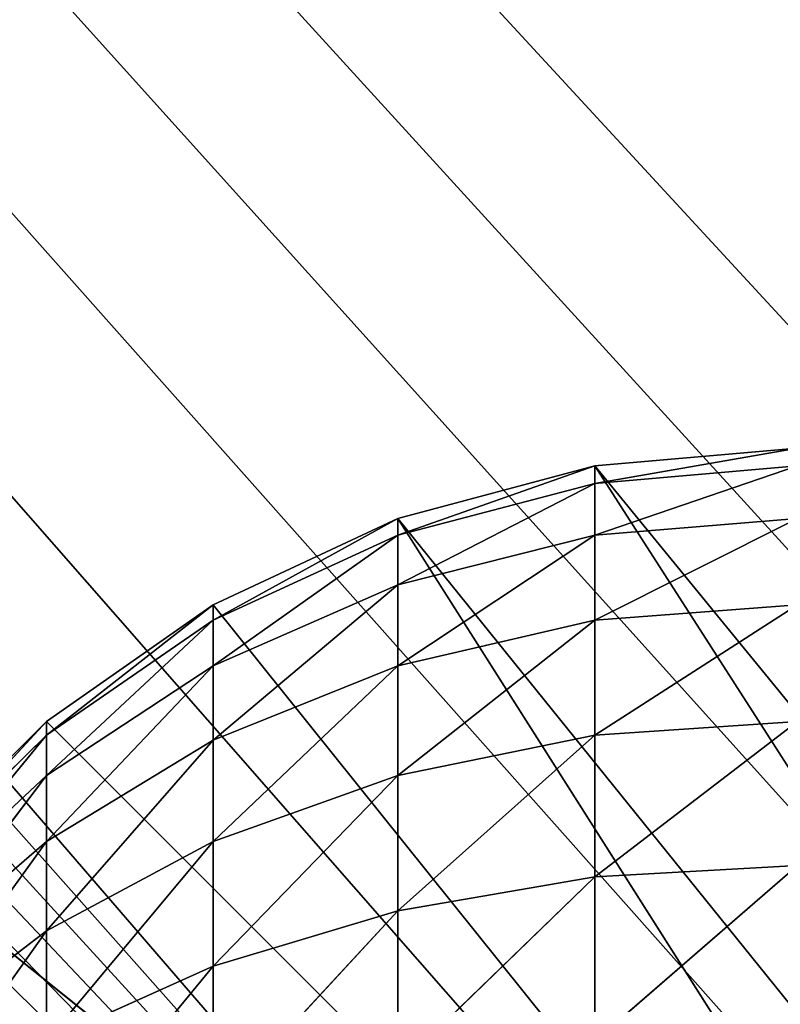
# Model space of a CAD drawing. Extents: x 0 to 16.6, y 0 to 16.6.
# Tile 131 of 200: x 3.642 to 3.772, y 12.93 to 13.098. Entities that reach past the tile are written whole.
import ezdxf

# ---------------------------------------------------------------- set-up
doc = ezdxf.new("R2010")
doc.units = 0
doc.header["$LTSCALE"] = 2.54
doc.layers.get('0').update_dxf_attribs({"color": 13, "linetype": 'CONTINUOUS'})

# ---------------------------------------------------------------- blocks, each defined once
blk = doc.blocks.new('SZCZOTKA_DO_WC_I_UCHWYT_NA')
at = {"color": 0}
for p, q in [((0.5, 16.6, 0.3), (4, 12.8, 0.3)), ((3.9316, 12.78794, 0.3), (0.5, 16.6, 0.3)), ((0.5, 16.6, 0.3), (3.9, 12.7732, 0.3)), ((3.9316, 12.78794, 0.3), (0.5, 16.6, 0.3)), ((3.96527, 12.79696, 0.3), (0.5, 16.6, 0.3)), ((3.96527, 12.79696, 0.3), (0.5, 16.6, 0.3)), ((0.5, 16.6, 0.3), (4, 12.8, 0.3)), ((3.84679, 12.72856, 0.3), (0.5, 16.6, 0.3)), ((3.84679, 12.72856, 0.3), (0.5, 16.6, 0.3)), ((3.87144, 12.75321, 0.3), (0.5, 16.6, 0.3)), ((3.87144, 12.75321, 0.3), (0.5, 16.6, 0.3)), ((0.5, 16.6, 0.3), (3.9, 12.7732, 0.3)), ((0.41318, 16.5924, 0.3), (3.84679, 12.72856, 0.3)), ((0.41318, 16.5924, 0.3), (3.84679, 12.72856, 0.3)), ((0.32899, 16.56985, 0.3), (3.84679, 12.72856, 0.3)), ((0.32899, 16.56985, 0.3), (3.84679, 12.72856, 0.3)), ((0.25, 16.53301, 0.3), (3.84679, 12.72856, 0.3)), ((0.25, 16.53301, 0.3), (3.84679, 12.72856, 0.3)), ((0.17861, 16.48302, 0.3), (3.84679, 12.72856, 0.3)), ((0.17861, 16.48302, 0.3), (3.84679, 12.72856, 0.3)), ((0.11698, 16.42139, 0.3), (3.84679, 12.72856, 0.3)), ((0.11698, 16.42139, 0.3), (3.84679, 12.72856, 0.3)), ((3.74027, 13.02196, 24), (3.775, 13.025, 24)), ((3.74027, 13.02196, 24), (3.775, 13.025, 24)), ((3.74027, 13.02196, 24), (3.775, 13.025, 24.3)), ((3.74027, 13.02196, 24), (3.775, 13.025, 24.3)), ((3.74027, 13.02196, 24.3), (3.775, 13.025, 24.3)), ((3.74027, 13.02196, 24.3), (3.775, 13.025, 24.3)), ((3.74027, 13.01897, 24.3342), (3.775, 13.025, 24.3)), ((3.74027, 13.01897, 24.3342), (3.775, 13.025, 24.3)), ((3.7066, 13.01294, 24), (3.74027, 13.02196, 24)), ((3.7066, 13.01294, 24), (3.74027, 13.02196, 24)), ((3.7066, 13.01294, 24), (3.74027, 13.02196, 24.3)), ((3.7066, 13.01294, 24), (3.74027, 13.02196, 24.3)), ((3.7066, 13.01294, 24.3), (3.74027, 13.02196, 24.3)), ((3.74027, 13.02196, 24.3), (3.7066, 13.01008, 24.33264)), ((3.7066, 13.01294, 24.3), (3.74027, 13.02196, 24.3)), ((3.74027, 13.02196, 24.3), (3.7066, 13.01008, 24.33264)), ((3.9316, 12.78794, 24), (3.74027, 13.02196, 24)), ((3.9316, 12.78794, 24), (3.74027, 13.02196, 24)), ((3.9, 12.7732, 24), (3.74027, 13.02196, 24)), ((3.9, 12.7732, 24), (3.74027, 13.02196, 24)), ((3.74027, 13.02196, 24), (3.74027, 13.02196, 24.3)), ((3.74027, 13.02196, 24), (3.74027, 13.02196, 24.3)), ((3.74027, 13.02196, 24.3), (3.74027, 13.01897, 24.3342)), ((3.74027, 13.02196, 24.3), (3.74027, 13.01897, 24.3342)), ((3.74027, 13.01897, 24.3342), (3.775, 13.02196, 24.33473)), ((3.74027, 13.01897, 24.3342), (3.775, 13.02196, 24.33473)), ((3.74027, 13.01008, 24.36736), (3.775, 13.02196, 24.33473)), ((3.74027, 13.01008, 24.36736), (3.775, 13.02196, 24.33473)), ((3.7066, 13.01008, 24.33264), (3.74027, 13.01897, 24.3342)), ((3.7066, 13.01008, 24.33264), (3.74027, 13.01897, 24.3342)), ((3.7066, 13.0016, 24.36428), (3.74027, 13.01897, 24.3342)), ((3.7066, 13.0016, 24.36428), (3.74027, 13.01897, 24.3342)), ((3.74027, 13.01008, 24.36736), (3.74027, 13.01897, 24.3342)), ((3.74027, 13.01008, 24.36736), (3.74027, 13.01897, 24.3342)), ((3.675, 12.9982, 24), (3.7066, 13.01294, 24)), ((3.675, 12.9982, 24), (3.7066, 13.01294, 24)), ((3.675, 12.9982, 24), (3.7066, 13.01294, 24.3)), ((3.675, 12.9982, 24), (3.7066, 13.01294, 24.3)), ((3.675, 12.9982, 24.3), (3.7066, 13.01294, 24.3)), ((3.675, 12.99557, 24.33008), (3.7066, 13.01294, 24.3)), ((3.675, 12.9982, 24.3), (3.7066, 13.01294, 24.3)), ((3.675, 12.99557, 24.33008), (3.7066, 13.01294, 24.3)), ((3.9, 12.7732, 24), (3.7066, 13.01294, 24)), ((3.9, 12.7732, 24), (3.7066, 13.01294, 24)), ((3.87144, 12.75321, 24), (3.7066, 13.01294, 24)), ((3.87144, 12.75321, 24), (3.7066, 13.01294, 24)), ((3.7066, 13.01294, 24), (3.7066, 13.01294, 24.3)), ((3.7066, 13.01294, 24), (3.7066, 13.01294, 24.3)), ((3.7066, 13.01294, 24.3), (3.7066, 13.01008, 24.33264)), ((3.7066, 13.01294, 24.3), (3.7066, 13.01008, 24.33264)), ((3.74027, 13.01008, 24.36736), (3.775, 13.01294, 24.3684)), ((3.74027, 13.01008, 24.36736), (3.775, 13.01294, 24.3684)), ((3.74027, 12.99557, 24.39848), (3.775, 13.01294, 24.3684)), ((3.74027, 12.99557, 24.39848), (3.775, 13.01294, 24.3684)), ((3.7066, 13.01008, 24.33264), (3.675, 12.98776, 24.35924)), ((3.675, 12.99557, 24.33008), (3.7066, 13.01008, 24.33264)), ((3.675, 12.99557, 24.33008), (3.7066, 13.01008, 24.33264)), ((3.7066, 13.01008, 24.33264), (3.675, 12.98776, 24.35924)), ((3.7066, 13.0016, 24.36428), (3.7066, 13.01008, 24.33264)), ((3.7066, 13.0016, 24.36428), (3.7066, 13.01008, 24.33264)), ((3.7066, 13.0016, 24.36428), (3.74027, 13.01008, 24.36736)), ((3.7066, 13.0016, 24.36428), (3.74027, 13.01008, 24.36736)), ((3.7066, 12.98776, 24.39397), (3.74027, 13.01008, 24.36736)), ((3.7066, 12.98776, 24.39397), (3.74027, 13.01008, 24.36736)), ((3.74027, 12.99557, 24.39848), (3.74027, 13.01008, 24.36736)), ((3.74027, 12.99557, 24.39848), (3.74027, 13.01008, 24.36736)), ((3.675, 12.98776, 24.35924), (3.7066, 13.0016, 24.36428)), ((3.675, 12.98776, 24.35924), (3.7066, 13.0016, 24.36428)), ((3.675, 12.975, 24.3866), (3.7066, 13.0016, 24.36428)), ((3.675, 12.975, 24.3866), (3.7066, 13.0016, 24.36428)), ((3.7066, 12.98776, 24.39397), (3.7066, 13.0016, 24.36428)), ((3.7066, 12.98776, 24.39397), (3.7066, 13.0016, 24.36428)), ((3.64644, 12.97821, 24), (3.675, 12.9982, 24)), ((3.64644, 12.97821, 24), (3.675, 12.9982, 24)), ((3.64644, 12.97821, 24), (3.675, 12.9982, 24.3)), ((3.64644, 12.97821, 24), (3.675, 12.9982, 24.3)), ((3.64644, 12.97821, 24.3), (3.675, 12.9982, 24.3)), ((3.64644, 12.97588, 24.32661), (3.675, 12.9982, 24.3)), ((3.64644, 12.97821, 24.3), (3.675, 12.9982, 24.3)), ((3.64644, 12.97588, 24.32661), (3.675, 12.9982, 24.3)), ((3.87144, 12.75321, 24), (3.675, 12.9982, 24)), ((3.87144, 12.75321, 24), (3.675, 12.9982, 24)), ((3.675, 12.9982, 24), (3.675, 12.9982, 24.3)), ((3.675, 12.9982, 24), (3.675, 12.9982, 24.3)), ((3.675, 12.99557, 24.33008), (3.675, 12.9982, 24.3)), ((3.675, 12.99557, 24.33008), (3.675, 12.9982, 24.3)), ((3.74027, 12.99557, 24.39848), (3.775, 12.9982, 24.4)), ((3.74027, 12.99557, 24.39848), (3.775, 12.9982, 24.4)), ((3.74027, 12.97588, 24.42661), (3.775, 12.9982, 24.4)), ((3.74027, 12.97588, 24.42661), (3.775, 12.9982, 24.4)), ((3.64644, 12.96897, 24.3524), (3.675, 12.99557, 24.33008)), ((3.675, 12.99557, 24.33008), (3.64644, 12.97588, 24.32661)), ((3.675, 12.99557, 24.33008), (3.64644, 12.97588, 24.32661)), ((3.64644, 12.96897, 24.3524), (3.675, 12.99557, 24.33008)), ((3.675, 12.99557, 24.33008), (3.675, 12.98776, 24.35924)), ((3.675, 12.99557, 24.33008), (3.675, 12.98776, 24.35924)), ((3.7066, 12.98776, 24.39397), (3.74027, 12.99557, 24.39848)), ((3.7066, 12.98776, 24.39397), (3.74027, 12.99557, 24.39848)), ((3.7066, 12.96897, 24.42081), (3.74027, 12.99557, 24.39848)), ((3.7066, 12.96897, 24.42081), (3.74027, 12.99557, 24.39848)), ((3.74027, 12.97588, 24.42661), (3.74027, 12.99557, 24.39848)), ((3.74027, 12.97588, 24.42661), (3.74027, 12.99557, 24.39848)), ((3.675, 12.98776, 24.35924), (3.64644, 12.95768, 24.3766)), ((3.64644, 12.96897, 24.3524), (3.675, 12.98776, 24.35924)), ((3.64644, 12.96897, 24.3524), (3.675, 12.98776, 24.35924)), ((3.675, 12.98776, 24.35924), (3.64644, 12.95768, 24.3766)), ((3.675, 12.975, 24.3866), (3.675, 12.98776, 24.35924)), ((3.675, 12.975, 24.3866), (3.675, 12.98776, 24.35924)), ((3.675, 12.975, 24.3866), (3.7066, 12.98776, 24.39397)), ((3.675, 12.975, 24.3866), (3.7066, 12.98776, 24.39397)), ((3.675, 12.95768, 24.41133), (3.7066, 12.98776, 24.39397)), ((3.675, 12.95768, 24.41133), (3.7066, 12.98776, 24.39397)), ((3.7066, 12.96897, 24.42081), (3.7066, 12.98776, 24.39397)), ((3.7066, 12.96897, 24.42081), (3.7066, 12.98776, 24.39397)), ((3.62179, 12.95356, 24), (3.64644, 12.97821, 24)), ((3.62179, 12.95356, 24), (3.64644, 12.97821, 24)), ((3.62179, 12.95356, 24), (3.64644, 12.97821, 24.3)), ((3.62179, 12.95356, 24), (3.64644, 12.97821, 24.3)), ((3.62179, 12.95356, 24.3), (3.64644, 12.97821, 24.3)), ((3.62179, 12.9516, 24.32232), (3.64644, 12.97821, 24.3)), ((3.62179, 12.95356, 24.3), (3.64644, 12.97821, 24.3)), ((3.62179, 12.9516, 24.32232), (3.64644, 12.97821, 24.3)), ((3.87144, 12.75321, 24), (3.64644, 12.97821, 24)), ((3.87144, 12.75321, 24), (3.64644, 12.97821, 24)), ((3.64644, 12.97821, 24), (3.64644, 12.97821, 24.3)), ((3.64644, 12.97821, 24), (3.64644, 12.97821, 24.3)), ((3.64644, 12.97588, 24.32661), (3.64644, 12.97821, 24.3)), ((3.64644, 12.97588, 24.32661), (3.64644, 12.97821, 24.3)), ((3.74027, 12.97588, 24.42661), (3.775, 12.97821, 24.42856)), ((3.74027, 12.97588, 24.42661), (3.775, 12.97821, 24.42856)), ((3.74027, 12.9516, 24.45088), (3.775, 12.97821, 24.42856)), ((3.74027, 12.9516, 24.45088), (3.775, 12.97821, 24.42856)), ((3.62179, 12.9458, 24.34397), (3.64644, 12.97588, 24.32661)), ((3.64644, 12.97588, 24.32661), (3.62179, 12.9516, 24.32232)), ((3.62179, 12.9458, 24.34397), (3.64644, 12.97588, 24.32661)), ((3.64644, 12.97588, 24.32661), (3.62179, 12.9516, 24.32232)), ((3.64644, 12.96897, 24.3524), (3.64644, 12.97588, 24.32661)), ((3.64644, 12.96897, 24.3524), (3.64644, 12.97588, 24.32661)), ((3.64644, 12.95768, 24.3766), (3.675, 12.975, 24.3866)), ((3.64644, 12.95768, 24.3766), (3.675, 12.975, 24.3866)), ((3.64644, 12.94236, 24.39848), (3.675, 12.975, 24.3866)), ((3.64644, 12.94236, 24.39848), (3.675, 12.975, 24.3866)), ((3.675, 12.95768, 24.41133), (3.675, 12.975, 24.3866)), ((3.675, 12.95768, 24.41133), (3.675, 12.975, 24.3866)), ((3.7066, 12.96897, 24.42081), (3.74027, 12.97588, 24.42661)), ((3.7066, 12.96897, 24.42081), (3.74027, 12.97588, 24.42661)), ((3.7066, 12.9458, 24.44397), (3.74027, 12.97588, 24.42661)), ((3.7066, 12.9458, 24.44397), (3.74027, 12.97588, 24.42661)), ((3.74027, 12.9516, 24.45088), (3.74027, 12.97588, 24.42661)), ((3.74027, 12.9516, 24.45088), (3.74027, 12.97588, 24.42661)), ((3.62179, 12.93633, 24.36428), (3.64644, 12.96897, 24.3524)), ((3.64644, 12.96897, 24.3524), (3.62179, 12.9458, 24.34397)), ((3.64644, 12.96897, 24.3524), (3.62179, 12.9458, 24.34397)), ((3.62179, 12.93633, 24.36428), (3.64644, 12.96897, 24.3524)), ((3.64644, 12.96897, 24.3524), (3.64644, 12.95768, 24.3766)), ((3.64644, 12.96897, 24.3524), (3.64644, 12.95768, 24.3766)), ((3.675, 12.95768, 24.41133), (3.7066, 12.96897, 24.42081)), ((3.675, 12.95768, 24.41133), (3.7066, 12.96897, 24.42081)), ((3.675, 12.93633, 24.43268), (3.7066, 12.96897, 24.42081)), ((3.675, 12.93633, 24.43268), (3.7066, 12.96897, 24.42081)), ((3.7066, 12.9458, 24.44397), (3.7066, 12.96897, 24.42081)), ((3.7066, 12.9458, 24.44397), (3.7066, 12.96897, 24.42081)), ((3.64644, 12.95768, 24.3766), (3.62179, 12.92348, 24.38263)), ((3.62179, 12.93633, 24.36428), (3.64644, 12.95768, 24.3766)), ((3.62179, 12.93633, 24.36428), (3.64644, 12.95768, 24.3766)), ((3.64644, 12.95768, 24.3766), (3.62179, 12.92348, 24.38263)), ((3.64644, 12.94236, 24.39848), (3.64644, 12.95768, 24.3766)), ((3.64644, 12.94236, 24.39848), (3.64644, 12.95768, 24.3766)), ((3.64644, 12.94236, 24.39848), (3.675, 12.95768, 24.41133)), ((3.64644, 12.94236, 24.39848), (3.675, 12.95768, 24.41133)), ((3.64644, 12.92348, 24.41736), (3.675, 12.95768, 24.41133)), ((3.64644, 12.92348, 24.41736), (3.675, 12.95768, 24.41133)), ((3.675, 12.93633, 24.43268), (3.675, 12.95768, 24.41133)), ((3.675, 12.93633, 24.43268), (3.675, 12.95768, 24.41133)), ((3.62179, 12.95356, 24), (3.87144, 12.75321, 24)), ((3.62179, 12.95356, 24), (3.87144, 12.75321, 24)), ((3.74027, 12.9516, 24.45088), (3.775, 12.95356, 24.45321)), ((3.74027, 12.9516, 24.45088), (3.775, 12.95356, 24.45321)), ((3.74027, 12.92348, 24.47057), (3.775, 12.95356, 24.45321)), ((3.74027, 12.92348, 24.47057), (3.775, 12.95356, 24.45321)), ((3.7066, 12.9458, 24.44397), (3.74027, 12.9516, 24.45088)), ((3.7066, 12.9458, 24.44397), (3.74027, 12.9516, 24.45088)), ((3.7066, 12.91897, 24.46276), (3.74027, 12.9516, 24.45088)), ((3.7066, 12.91897, 24.46276), (3.74027, 12.9516, 24.45088)), ((3.74027, 12.92348, 24.47057), (3.74027, 12.9516, 24.45088)), ((3.74027, 12.92348, 24.47057), (3.74027, 12.9516, 24.45088)), ((3.675, 12.93633, 24.43268), (3.7066, 12.9458, 24.44397)), ((3.675, 12.93633, 24.43268), (3.7066, 12.9458, 24.44397)), ((3.675, 12.9116, 24.45), (3.7066, 12.9458, 24.44397)), ((3.675, 12.9116, 24.45), (3.7066, 12.9458, 24.44397)), ((3.7066, 12.91897, 24.46276), (3.7066, 12.9458, 24.44397)), ((3.7066, 12.91897, 24.46276), (3.7066, 12.9458, 24.44397)), ((3.62179, 12.92348, 24.38263), (3.64644, 12.94236, 24.39848)), ((3.62179, 12.92348, 24.38263), (3.64644, 12.94236, 24.39848)), ((3.62179, 12.90764, 24.39848), (3.64644, 12.94236, 24.39848)), ((3.62179, 12.90764, 24.39848), (3.64644, 12.94236, 24.39848)), ((3.64644, 12.92348, 24.41736), (3.64644, 12.94236, 24.39848)), ((3.64644, 12.92348, 24.41736), (3.64644, 12.94236, 24.39848)), ((3.64644, 12.92348, 24.41736), (3.675, 12.93633, 24.43268)), ((3.64644, 12.92348, 24.41736), (3.675, 12.93633, 24.43268)), ((3.64644, 12.9016, 24.43268), (3.675, 12.93633, 24.43268)), ((3.64644, 12.9016, 24.43268), (3.675, 12.93633, 24.43268)), ((3.675, 12.9116, 24.45), (3.675, 12.93633, 24.43268)), ((3.675, 12.9116, 24.45), (3.675, 12.93633, 24.43268))]:
    blk.add_line(p, q, dxfattribs=at)
mesh = blk.add_polyface(dxfattribs=at)
corners = [(3.84679, 12.72856, 0.3), (0.5, 16.6, 0.3), (0.41318, 16.5924, 0.3)]
mesh.append_faces([[corners[k] for k in face] for face in [(0, 1, 2)]], dxfattribs={"color": 0})
mesh = blk.add_polyface(dxfattribs=at)
corners = [(16.1, 16.6, 0.3), (0.5, 16.6, 0.3), (4, 12.8, 0.3)]
mesh.append_faces([[corners[k] for k in face] for face in [(0, 1, 2)]], dxfattribs={"color": 0})
mesh = blk.add_polyface(dxfattribs=at)
corners = [(3.9316, 12.78794, 0.3), (0.5, 16.6, 0.3), (3.9, 12.7732, 0.3)]
mesh.append_faces([[corners[k] for k in face] for face in [(0, 1, 2)]], dxfattribs={"color": 0})
mesh = blk.add_polyface(dxfattribs=at)
corners = [(3.96527, 12.79696, 0.3), (0.5, 16.6, 0.3), (3.9316, 12.78794, 0.3)]
mesh.append_faces([[corners[k] for k in face] for face in [(0, 1, 2)]], dxfattribs={"color": 0})
mesh = blk.add_polyface(dxfattribs=at)
corners = [(4, 12.8, 0.3), (0.5, 16.6, 0.3), (3.96527, 12.79696, 0.3)]
mesh.append_faces([[corners[k] for k in face] for face in [(0, 1, 2)]], dxfattribs={"color": 0})
mesh = blk.add_polyface(dxfattribs=at)
corners = [(3.87144, 12.75321, 0.3), (0.5, 16.6, 0.3), (3.84679, 12.72856, 0.3)]
mesh.append_faces([[corners[k] for k in face] for face in [(0, 1, 2)]], dxfattribs={"color": 0})
mesh = blk.add_polyface(dxfattribs=at)
corners = [(3.9, 12.7732, 0.3), (0.5, 16.6, 0.3), (3.87144, 12.75321, 0.3)]
mesh.append_faces([[corners[k] for k in face] for face in [(0, 1, 2)]], dxfattribs={"color": 0})
mesh = blk.add_polyface(dxfattribs=at)
corners = [(3.84679, 12.72856, 0.3), (0.41318, 16.5924, 0.3), (0.32899, 16.56985, 0.3)]
mesh.append_faces([[corners[k] for k in face] for face in [(0, 1, 2)]], dxfattribs={"color": 0})
mesh = blk.add_polyface(dxfattribs=at)
corners = [(3.84679, 12.72856, 0.3), (0.32899, 16.56985, 0.3), (0.25, 16.53301, 0.3)]
mesh.append_faces([[corners[k] for k in face] for face in [(0, 1, 2)]], dxfattribs={"color": 0})
mesh = blk.add_polyface(dxfattribs=at)
corners = [(3.84679, 12.72856, 0.3), (0.25, 16.53301, 0.3), (0.17861, 16.48302, 0.3)]
mesh.append_faces([[corners[k] for k in face] for face in [(0, 1, 2)]], dxfattribs={"color": 0})
mesh = blk.add_polyface(dxfattribs=at)
corners = [(3.84679, 12.72856, 0.3), (0.17861, 16.48302, 0.3), (0.11698, 16.42139, 0.3)]
mesh.append_faces([[corners[k] for k in face] for face in [(0, 1, 2)]], dxfattribs={"color": 0})
mesh = blk.add_polyface(dxfattribs=at)
corners = [(3.84679, 12.72856, 0.3), (0.11698, 16.42139, 0.3), (0.06699, 16.35, 0.3)]
mesh.append_faces([[corners[k] for k in face] for face in [(0, 1, 2)]], dxfattribs={"color": 0})
mesh = blk.add_polyface(dxfattribs=at)
corners = [(3.84679, 12.72856, 0.3), (0.06699, 16.35, 0.3), (0.03015, 16.27101, 0.3)]
mesh.append_faces([[corners[k] for k in face] for face in [(0, 1, 2)]], dxfattribs={"color": 0})
mesh = blk.add_polyface(dxfattribs=at)
corners = [(3.84679, 12.72856, 0.3), (0.03015, 16.27101, 0.3), (0.0076, 16.18682, 0.3)]
mesh.append_faces([[corners[k] for k in face] for face in [(0, 1, 2)]], dxfattribs={"color": 0})
mesh = blk.add_polyface(dxfattribs=at)
corners = [(3.84679, 12.72856, 0.3), (0.0076, 16.18682, 0.3), (0, 16.1, 0.3)]
mesh.append_faces([[corners[k] for k in face] for face in [(0, 1, 2)]], dxfattribs={"color": 0})
mesh = blk.add_polyface(dxfattribs=at)
corners = [(3.81206, 12.6684, 0.3), (0, 16.1, 0.3), (3.80304, 12.63473, 0.3)]
mesh.append_faces([[corners[k] for k in face] for face in [(0, 1, 2)]], dxfattribs={"color": 0})
mesh = blk.add_polyface(dxfattribs=at)
corners = [(3.80304, 12.63473, 0.3), (0, 16.1, 0.3), (3.8, 12.6, 0.3)]
mesh.append_faces([[corners[k] for k in face] for face in [(0, 1, 2)]], dxfattribs={"color": 0})
mesh = blk.add_polyface(dxfattribs=at)
corners = [(3.8, 12.6, 0.3), (0, 16.1, 0.3), (0.82339, 8.95881, 0.3)]
mesh.append_faces([[corners[k] for k in face] for face in [(0, 1, 2)]], dxfattribs={"color": 0})
mesh = blk.add_polyface(dxfattribs=at)
corners = [(3.82679, 12.7, 0.3), (0, 16.1, 0.3), (3.81206, 12.6684, 0.3)]
mesh.append_faces([[corners[k] for k in face] for face in [(0, 1, 2)]], dxfattribs={"color": 0})
mesh = blk.add_polyface(dxfattribs=at)
corners = [(3.84679, 12.72856, 0.3), (0, 16.1, 0.3), (3.82679, 12.7, 0.3)]
mesh.append_faces([[corners[k] for k in face] for face in [(0, 1, 2)]], dxfattribs={"color": 0})
mesh = blk.add_polyface(dxfattribs=at)
corners = [(16.6, 16.1), (0, 0.5), (0, 16.1)]
mesh.append_faces([[corners[k] for k in face] for face in [(0, 1, 2)]], dxfattribs={"color": 0})
mesh = blk.add_polyface(dxfattribs=at)
corners = [(16.6, 0.5), (0, 0.5), (16.6, 16.1)]
mesh.append_faces([[corners[k] for k in face] for face in [(0, 1, 2)]], dxfattribs={"color": 0})
mesh = blk.add_polyface(dxfattribs=at)
corners = [(3.9316, 12.78794, 24), (3.74027, 13.02196, 24), (3.775, 13.025, 24)]
mesh.append_faces([[corners[k] for k in face] for face in [(0, 1, 2)]], dxfattribs={"color": 0})
mesh = blk.add_polyface(dxfattribs=at)
corners = [(3.775, 13.025, 24.3), (3.775, 13.025, 24), (3.74027, 13.02196, 24)]
mesh.append_faces([[corners[k] for k in face] for face in [(0, 1, 2)]], dxfattribs={"color": 0})
mesh = blk.add_polyface(dxfattribs=at)
corners = [(3.775, 13.025, 24.3), (3.74027, 13.02196, 24), (3.74027, 13.02196, 24.3)]
mesh.append_faces([[corners[k] for k in face] for face in [(0, 1, 2)]], dxfattribs={"color": 0})
mesh = blk.add_polyface(dxfattribs=at)
corners = [(3.74027, 13.01897, 24.3342), (3.775, 13.025, 24.3), (3.74027, 13.02196, 24.3)]
mesh.append_faces([[corners[k] for k in face] for face in [(0, 1, 2)]], dxfattribs={"color": 0})
mesh = blk.add_polyface(dxfattribs=at)
corners = [(3.775, 13.02196, 24.33473), (3.775, 13.025, 24.3), (3.74027, 13.01897, 24.3342)]
mesh.append_faces([[corners[k] for k in face] for face in [(0, 1, 2)]], dxfattribs={"color": 0})
mesh = blk.add_polyface(dxfattribs=at)
corners = [(3.9, 12.7732, 24), (3.7066, 13.01294, 24), (3.74027, 13.02196, 24)]
mesh.append_faces([[corners[k] for k in face] for face in [(0, 1, 2)]], dxfattribs={"color": 0})
mesh = blk.add_polyface(dxfattribs=at)
corners = [(3.74027, 13.02196, 24.3), (3.74027, 13.02196, 24), (3.7066, 13.01294, 24)]
mesh.append_faces([[corners[k] for k in face] for face in [(0, 1, 2)]], dxfattribs={"color": 0})
mesh = blk.add_polyface(dxfattribs=at)
corners = [(3.74027, 13.02196, 24.3), (3.7066, 13.01294, 24), (3.7066, 13.01294, 24.3)]
mesh.append_faces([[corners[k] for k in face] for face in [(0, 1, 2)]], dxfattribs={"color": 0})
mesh = blk.add_polyface(dxfattribs=at)
corners = [(3.74027, 13.01897, 24.3342), (3.74027, 13.02196, 24.3), (3.7066, 13.01008, 24.33264)]
mesh.append_faces([[corners[k] for k in face] for face in [(0, 1, 2)]], dxfattribs={"color": 0})
mesh = blk.add_polyface(dxfattribs=at)
corners = [(3.7066, 13.01008, 24.33264), (3.74027, 13.02196, 24.3), (3.7066, 13.01294, 24.3)]
mesh.append_faces([[corners[k] for k in face] for face in [(0, 1, 2)]], dxfattribs={"color": 0})
mesh = blk.add_polyface(dxfattribs=at)
corners = [(3.9316, 12.78794, 24), (3.9, 12.7732, 24), (3.74027, 13.02196, 24)]
mesh.append_faces([[corners[k] for k in face] for face in [(0, 1, 2)]], dxfattribs={"color": 0})
mesh = blk.add_polyface(dxfattribs=at)
corners = [(3.74027, 13.01008, 24.36736), (3.775, 13.02196, 24.33473), (3.74027, 13.01897, 24.3342)]
mesh.append_faces([[corners[k] for k in face] for face in [(0, 1, 2)]], dxfattribs={"color": 0})
mesh = blk.add_polyface(dxfattribs=at)
corners = [(3.775, 13.01294, 24.3684), (3.775, 13.02196, 24.33473), (3.74027, 13.01008, 24.36736)]
mesh.append_faces([[corners[k] for k in face] for face in [(0, 1, 2)]], dxfattribs={"color": 0})
mesh = blk.add_polyface(dxfattribs=at)
corners = [(3.7066, 13.0016, 24.36428), (3.74027, 13.01897, 24.3342), (3.7066, 13.01008, 24.33264)]
mesh.append_faces([[corners[k] for k in face] for face in [(0, 1, 2)]], dxfattribs={"color": 0})
mesh = blk.add_polyface(dxfattribs=at)
corners = [(3.74027, 13.01008, 24.36736), (3.74027, 13.01897, 24.3342), (3.7066, 13.0016, 24.36428)]
mesh.append_faces([[corners[k] for k in face] for face in [(0, 1, 2)]], dxfattribs={"color": 0})
mesh = blk.add_polyface(dxfattribs=at)
corners = [(3.87144, 12.75321, 24), (3.675, 12.9982, 24), (3.7066, 13.01294, 24)]
mesh.append_faces([[corners[k] for k in face] for face in [(0, 1, 2)]], dxfattribs={"color": 0})
mesh = blk.add_polyface(dxfattribs=at)
corners = [(3.7066, 13.01294, 24.3), (3.7066, 13.01294, 24), (3.675, 12.9982, 24)]
mesh.append_faces([[corners[k] for k in face] for face in [(0, 1, 2)]], dxfattribs={"color": 0})
mesh = blk.add_polyface(dxfattribs=at)
corners = [(3.7066, 13.01294, 24.3), (3.675, 12.9982, 24), (3.675, 12.9982, 24.3)]
mesh.append_faces([[corners[k] for k in face] for face in [(0, 1, 2)]], dxfattribs={"color": 0})
mesh = blk.add_polyface(dxfattribs=at)
corners = [(3.675, 12.99557, 24.33008), (3.7066, 13.01294, 24.3), (3.675, 12.9982, 24.3)]
mesh.append_faces([[corners[k] for k in face] for face in [(0, 1, 2)]], dxfattribs={"color": 0})
mesh = blk.add_polyface(dxfattribs=at)
corners = [(3.7066, 13.01008, 24.33264), (3.7066, 13.01294, 24.3), (3.675, 12.99557, 24.33008)]
mesh.append_faces([[corners[k] for k in face] for face in [(0, 1, 2)]], dxfattribs={"color": 0})
mesh = blk.add_polyface(dxfattribs=at)
corners = [(3.9, 12.7732, 24), (3.87144, 12.75321, 24), (3.7066, 13.01294, 24)]
mesh.append_faces([[corners[k] for k in face] for face in [(0, 1, 2)]], dxfattribs={"color": 0})
mesh = blk.add_polyface(dxfattribs=at)
corners = [(3.74027, 12.99557, 24.39848), (3.775, 13.01294, 24.3684), (3.74027, 13.01008, 24.36736)]
mesh.append_faces([[corners[k] for k in face] for face in [(0, 1, 2)]], dxfattribs={"color": 0})
mesh = blk.add_polyface(dxfattribs=at)
corners = [(3.775, 12.9982, 24.4), (3.775, 13.01294, 24.3684), (3.74027, 12.99557, 24.39848)]
mesh.append_faces([[corners[k] for k in face] for face in [(0, 1, 2)]], dxfattribs={"color": 0})
mesh = blk.add_polyface(dxfattribs=at)
corners = [(3.7066, 13.0016, 24.36428), (3.7066, 13.01008, 24.33264), (3.675, 12.98776, 24.35924)]
mesh.append_faces([[corners[k] for k in face] for face in [(0, 1, 2)]], dxfattribs={"color": 0})
mesh = blk.add_polyface(dxfattribs=at)
corners = [(3.675, 12.98776, 24.35924), (3.7066, 13.01008, 24.33264), (3.675, 12.99557, 24.33008)]
mesh.append_faces([[corners[k] for k in face] for face in [(0, 1, 2)]], dxfattribs={"color": 0})
mesh = blk.add_polyface(dxfattribs=at)
corners = [(3.7066, 12.98776, 24.39397), (3.74027, 13.01008, 24.36736), (3.7066, 13.0016, 24.36428)]
mesh.append_faces([[corners[k] for k in face] for face in [(0, 1, 2)]], dxfattribs={"color": 0})
mesh = blk.add_polyface(dxfattribs=at)
corners = [(3.74027, 12.99557, 24.39848), (3.74027, 13.01008, 24.36736), (3.7066, 12.98776, 24.39397)]
mesh.append_faces([[corners[k] for k in face] for face in [(0, 1, 2)]], dxfattribs={"color": 0})
mesh = blk.add_polyface(dxfattribs=at)
corners = [(3.675, 12.975, 24.3866), (3.7066, 13.0016, 24.36428), (3.675, 12.98776, 24.35924)]
mesh.append_faces([[corners[k] for k in face] for face in [(0, 1, 2)]], dxfattribs={"color": 0})
mesh = blk.add_polyface(dxfattribs=at)
corners = [(3.7066, 12.98776, 24.39397), (3.7066, 13.0016, 24.36428), (3.675, 12.975, 24.3866)]
mesh.append_faces([[corners[k] for k in face] for face in [(0, 1, 2)]], dxfattribs={"color": 0})
mesh = blk.add_polyface(dxfattribs=at)
corners = [(3.87144, 12.75321, 24), (3.64644, 12.97821, 24), (3.675, 12.9982, 24)]
mesh.append_faces([[corners[k] for k in face] for face in [(0, 1, 2)]], dxfattribs={"color": 0})
mesh = blk.add_polyface(dxfattribs=at)
corners = [(3.675, 12.9982, 24.3), (3.675, 12.9982, 24), (3.64644, 12.97821, 24)]
mesh.append_faces([[corners[k] for k in face] for face in [(0, 1, 2)]], dxfattribs={"color": 0})
mesh = blk.add_polyface(dxfattribs=at)
corners = [(3.675, 12.9982, 24.3), (3.64644, 12.97821, 24), (3.64644, 12.97821, 24.3)]
mesh.append_faces([[corners[k] for k in face] for face in [(0, 1, 2)]], dxfattribs={"color": 0})
mesh = blk.add_polyface(dxfattribs=at)
corners = [(3.64644, 12.97588, 24.32661), (3.675, 12.9982, 24.3), (3.64644, 12.97821, 24.3)]
mesh.append_faces([[corners[k] for k in face] for face in [(0, 1, 2)]], dxfattribs={"color": 0})
mesh = blk.add_polyface(dxfattribs=at)
corners = [(3.675, 12.99557, 24.33008), (3.675, 12.9982, 24.3), (3.64644, 12.97588, 24.32661)]
mesh.append_faces([[corners[k] for k in face] for face in [(0, 1, 2)]], dxfattribs={"color": 0})
mesh = blk.add_polyface(dxfattribs=at)
corners = [(3.74027, 12.97588, 24.42661), (3.775, 12.9982, 24.4), (3.74027, 12.99557, 24.39848)]
mesh.append_faces([[corners[k] for k in face] for face in [(0, 1, 2)]], dxfattribs={"color": 0})
mesh = blk.add_polyface(dxfattribs=at)
corners = [(3.775, 12.97821, 24.42856), (3.775, 12.9982, 24.4), (3.74027, 12.97588, 24.42661)]
mesh.append_faces([[corners[k] for k in face] for face in [(0, 1, 2)]], dxfattribs={"color": 0})
mesh = blk.add_polyface(dxfattribs=at)
corners = [(3.64644, 12.96897, 24.3524), (3.675, 12.99557, 24.33008), (3.64644, 12.97588, 24.32661)]
mesh.append_faces([[corners[k] for k in face] for face in [(0, 1, 2)]], dxfattribs={"color": 0})
mesh = blk.add_polyface(dxfattribs=at)
corners = [(3.675, 12.98776, 24.35924), (3.675, 12.99557, 24.33008), (3.64644, 12.96897, 24.3524)]
mesh.append_faces([[corners[k] for k in face] for face in [(0, 1, 2)]], dxfattribs={"color": 0})
mesh = blk.add_polyface(dxfattribs=at)
corners = [(3.7066, 12.96897, 24.42081), (3.74027, 12.99557, 24.39848), (3.7066, 12.98776, 24.39397)]
mesh.append_faces([[corners[k] for k in face] for face in [(0, 1, 2)]], dxfattribs={"color": 0})
mesh = blk.add_polyface(dxfattribs=at)
corners = [(3.74027, 12.97588, 24.42661), (3.74027, 12.99557, 24.39848), (3.7066, 12.96897, 24.42081)]
mesh.append_faces([[corners[k] for k in face] for face in [(0, 1, 2)]], dxfattribs={"color": 0})
mesh = blk.add_polyface(dxfattribs=at)
corners = [(3.675, 12.975, 24.3866), (3.675, 12.98776, 24.35924), (3.64644, 12.95768, 24.3766)]
mesh.append_faces([[corners[k] for k in face] for face in [(0, 1, 2)]], dxfattribs={"color": 0})
mesh = blk.add_polyface(dxfattribs=at)
corners = [(3.64644, 12.95768, 24.3766), (3.675, 12.98776, 24.35924), (3.64644, 12.96897, 24.3524)]
mesh.append_faces([[corners[k] for k in face] for face in [(0, 1, 2)]], dxfattribs={"color": 0})
mesh = blk.add_polyface(dxfattribs=at)
corners = [(3.675, 12.95768, 24.41133), (3.7066, 12.98776, 24.39397), (3.675, 12.975, 24.3866)]
mesh.append_faces([[corners[k] for k in face] for face in [(0, 1, 2)]], dxfattribs={"color": 0})
mesh = blk.add_polyface(dxfattribs=at)
corners = [(3.7066, 12.96897, 24.42081), (3.7066, 12.98776, 24.39397), (3.675, 12.95768, 24.41133)]
mesh.append_faces([[corners[k] for k in face] for face in [(0, 1, 2)]], dxfattribs={"color": 0})
mesh = blk.add_polyface(dxfattribs=at)
corners = [(3.87144, 12.75321, 24), (3.62179, 12.95356, 24), (3.64644, 12.97821, 24)]
mesh.append_faces([[corners[k] for k in face] for face in [(0, 1, 2)]], dxfattribs={"color": 0})
mesh = blk.add_polyface(dxfattribs=at)
corners = [(3.64644, 12.97821, 24), (3.62179, 12.95356, 24), (3.64644, 12.97821, 24.3)]
mesh.append_faces([[corners[k] for k in face] for face in [(0, 1, 2)]], dxfattribs={"color": 0})
mesh = blk.add_polyface(dxfattribs=at)
corners = [(3.64644, 12.97821, 24.3), (3.62179, 12.95356, 24), (3.62179, 12.95356, 24.3)]
mesh.append_faces([[corners[k] for k in face] for face in [(0, 1, 2)]], dxfattribs={"color": 0})
mesh = blk.add_polyface(dxfattribs=at)
corners = [(3.64644, 12.97821, 24.3), (3.62179, 12.95356, 24.3), (3.62179, 12.9516, 24.32232)]
mesh.append_faces([[corners[k] for k in face] for face in [(0, 1, 2)]], dxfattribs={"color": 0})
mesh = blk.add_polyface(dxfattribs=at)
corners = [(3.64644, 12.97821, 24.3), (3.62179, 12.9516, 24.32232), (3.64644, 12.97588, 24.32661)]
mesh.append_faces([[corners[k] for k in face] for face in [(0, 1, 2)]], dxfattribs={"color": 0})
mesh = blk.add_polyface(dxfattribs=at)
corners = [(3.74027, 12.9516, 24.45088), (3.775, 12.97821, 24.42856), (3.74027, 12.97588, 24.42661)]
mesh.append_faces([[corners[k] for k in face] for face in [(0, 1, 2)]], dxfattribs={"color": 0})
mesh = blk.add_polyface(dxfattribs=at)
corners = [(3.775, 12.95356, 24.45321), (3.775, 12.97821, 24.42856), (3.74027, 12.9516, 24.45088)]
mesh.append_faces([[corners[k] for k in face] for face in [(0, 1, 2)]], dxfattribs={"color": 0})
mesh = blk.add_polyface(dxfattribs=at)
corners = [(3.64644, 12.97588, 24.32661), (3.62179, 12.9516, 24.32232), (3.62179, 12.9458, 24.34397)]
mesh.append_faces([[corners[k] for k in face] for face in [(0, 1, 2)]], dxfattribs={"color": 0})
mesh = blk.add_polyface(dxfattribs=at)
corners = [(3.64644, 12.97588, 24.32661), (3.62179, 12.9458, 24.34397), (3.64644, 12.96897, 24.3524)]
mesh.append_faces([[corners[k] for k in face] for face in [(0, 1, 2)]], dxfattribs={"color": 0})
mesh = blk.add_polyface(dxfattribs=at)
corners = [(3.64644, 12.94236, 24.39848), (3.675, 12.975, 24.3866), (3.64644, 12.95768, 24.3766)]
mesh.append_faces([[corners[k] for k in face] for face in [(0, 1, 2)]], dxfattribs={"color": 0})
mesh = blk.add_polyface(dxfattribs=at)
corners = [(3.675, 12.95768, 24.41133), (3.675, 12.975, 24.3866), (3.64644, 12.94236, 24.39848)]
mesh.append_faces([[corners[k] for k in face] for face in [(0, 1, 2)]], dxfattribs={"color": 0})
mesh = blk.add_polyface(dxfattribs=at)
corners = [(3.74027, 12.97588, 24.42661), (3.7066, 12.96897, 24.42081), (3.7066, 12.9458, 24.44397)]
mesh.append_faces([[corners[k] for k in face] for face in [(0, 1, 2)]], dxfattribs={"color": 0})
mesh = blk.add_polyface(dxfattribs=at)
corners = [(3.74027, 12.97588, 24.42661), (3.7066, 12.9458, 24.44397), (3.74027, 12.9516, 24.45088)]
mesh.append_faces([[corners[k] for k in face] for face in [(0, 1, 2)]], dxfattribs={"color": 0})
mesh = blk.add_polyface(dxfattribs=at)
corners = [(3.64644, 12.96897, 24.3524), (3.62179, 12.9458, 24.34397), (3.62179, 12.93633, 24.36428)]
mesh.append_faces([[corners[k] for k in face] for face in [(0, 1, 2)]], dxfattribs={"color": 0})
mesh = blk.add_polyface(dxfattribs=at)
corners = [(3.64644, 12.96897, 24.3524), (3.62179, 12.93633, 24.36428), (3.64644, 12.95768, 24.3766)]
mesh.append_faces([[corners[k] for k in face] for face in [(0, 1, 2)]], dxfattribs={"color": 0})
mesh = blk.add_polyface(dxfattribs=at)
corners = [(3.7066, 12.96897, 24.42081), (3.675, 12.95768, 24.41133), (3.675, 12.93633, 24.43268)]
mesh.append_faces([[corners[k] for k in face] for face in [(0, 1, 2)]], dxfattribs={"color": 0})
mesh = blk.add_polyface(dxfattribs=at)
corners = [(3.7066, 12.96897, 24.42081), (3.675, 12.93633, 24.43268), (3.7066, 12.9458, 24.44397)]
mesh.append_faces([[corners[k] for k in face] for face in [(0, 1, 2)]], dxfattribs={"color": 0})
mesh = blk.add_polyface(dxfattribs=at)
corners = [(3.64644, 12.95768, 24.3766), (3.62179, 12.92348, 24.38263), (3.64644, 12.94236, 24.39848)]
mesh.append_faces([[corners[k] for k in face] for face in [(0, 1, 2)]], dxfattribs={"color": 0})
mesh = blk.add_polyface(dxfattribs=at)
corners = [(3.64644, 12.95768, 24.3766), (3.62179, 12.93633, 24.36428), (3.62179, 12.92348, 24.38263)]
mesh.append_faces([[corners[k] for k in face] for face in [(0, 1, 2)]], dxfattribs={"color": 0})
mesh = blk.add_polyface(dxfattribs=at)
corners = [(3.64644, 12.92348, 24.41736), (3.675, 12.95768, 24.41133), (3.64644, 12.94236, 24.39848)]
mesh.append_faces([[corners[k] for k in face] for face in [(0, 1, 2)]], dxfattribs={"color": 0})
mesh = blk.add_polyface(dxfattribs=at)
corners = [(3.675, 12.95768, 24.41133), (3.64644, 12.92348, 24.41736), (3.675, 12.93633, 24.43268)]
mesh.append_faces([[corners[k] for k in face] for face in [(0, 1, 2)]], dxfattribs={"color": 0})
mesh = blk.add_polyface(dxfattribs=at)
corners = [(3.87144, 12.75321, 24), (3.60179, 12.925, 24), (3.62179, 12.95356, 24)]
mesh.append_faces([[corners[k] for k in face] for face in [(0, 1, 2)]], dxfattribs={"color": 0})
mesh = blk.add_polyface(dxfattribs=at)
corners = [(3.775, 12.95356, 24.45321), (3.74027, 12.9516, 24.45088), (3.74027, 12.92348, 24.47057)]
mesh.append_faces([[corners[k] for k in face] for face in [(0, 1, 2)]], dxfattribs={"color": 0})
mesh = blk.add_polyface(dxfattribs=at)
corners = [(3.775, 12.95356, 24.45321), (3.74027, 12.92348, 24.47057), (3.775, 12.925, 24.47321)]
mesh.append_faces([[corners[k] for k in face] for face in [(0, 1, 2)]], dxfattribs={"color": 0})
mesh = blk.add_polyface(dxfattribs=at)
corners = [(3.74027, 12.9516, 24.45088), (3.7066, 12.9458, 24.44397), (3.7066, 12.91897, 24.46276)]
mesh.append_faces([[corners[k] for k in face] for face in [(0, 1, 2)]], dxfattribs={"color": 0})
mesh = blk.add_polyface(dxfattribs=at)
corners = [(3.74027, 12.9516, 24.45088), (3.7066, 12.91897, 24.46276), (3.74027, 12.92348, 24.47057)]
mesh.append_faces([[corners[k] for k in face] for face in [(0, 1, 2)]], dxfattribs={"color": 0})
mesh = blk.add_polyface(dxfattribs=at)
corners = [(3.7066, 12.9458, 24.44397), (3.675, 12.93633, 24.43268), (3.675, 12.9116, 24.45)]
mesh.append_faces([[corners[k] for k in face] for face in [(0, 1, 2)]], dxfattribs={"color": 0})
mesh = blk.add_polyface(dxfattribs=at)
corners = [(3.7066, 12.9458, 24.44397), (3.675, 12.9116, 24.45), (3.7066, 12.91897, 24.46276)]
mesh.append_faces([[corners[k] for k in face] for face in [(0, 1, 2)]], dxfattribs={"color": 0})
mesh = blk.add_polyface(dxfattribs=at)
corners = [(3.64644, 12.94236, 24.39848), (3.62179, 12.92348, 24.38263), (3.62179, 12.90764, 24.39848)]
mesh.append_faces([[corners[k] for k in face] for face in [(0, 1, 2)]], dxfattribs={"color": 0})
mesh = blk.add_polyface(dxfattribs=at)
corners = [(3.64644, 12.94236, 24.39848), (3.62179, 12.90764, 24.39848), (3.64644, 12.92348, 24.41736)]
mesh.append_faces([[corners[k] for k in face] for face in [(0, 1, 2)]], dxfattribs={"color": 0})
mesh = blk.add_polyface(dxfattribs=at)
corners = [(3.675, 12.93633, 24.43268), (3.64644, 12.92348, 24.41736), (3.64644, 12.9016, 24.43268)]
mesh.append_faces([[corners[k] for k in face] for face in [(0, 1, 2)]], dxfattribs={"color": 0})
mesh = blk.add_polyface(dxfattribs=at)
corners = [(3.675, 12.93633, 24.43268), (3.64644, 12.9016, 24.43268), (3.675, 12.9116, 24.45)]
mesh.append_faces([[corners[k] for k in face] for face in [(0, 1, 2)]], dxfattribs={"color": 0})

msp = doc.modelspace()

# ---------------------------------------------------------------- block references
at = {"color": 0}
msp.add_blockref('SZCZOTKA_DO_WC_I_UCHWYT_NA', (0, 0), dxfattribs=at)

doc.saveas('drawing.dxf')
